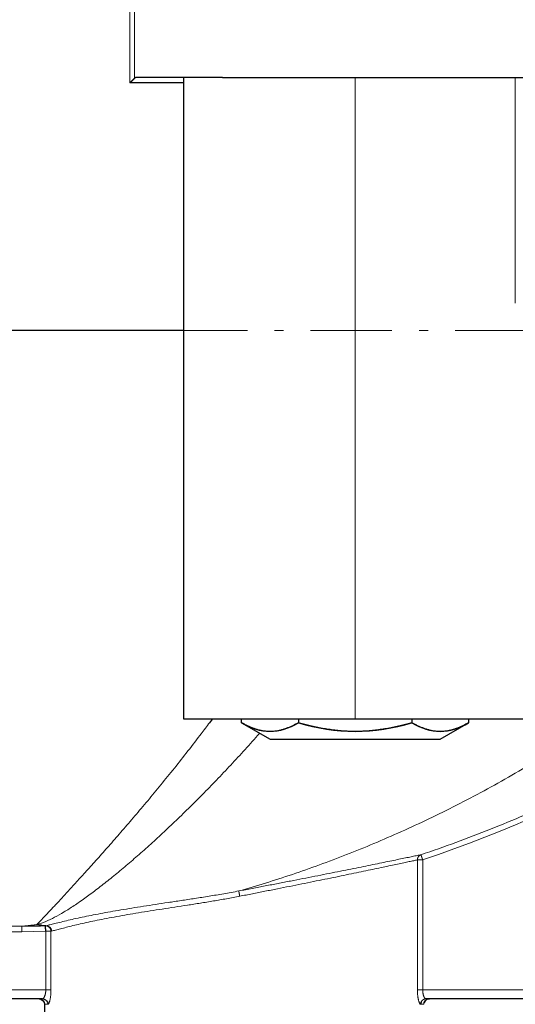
# Model space of a CAD drawing. Header units: millimetres. Extents: x 18 to 610, y -123 to 280.
# Tile 69 of 83: x 382 to 410, y 97 to 151. Entities that reach past the tile are written whole.
import ezdxf

# ---------------------------------------------------------------- set-up
doc = ezdxf.new("R2010")
doc.units = ezdxf.units.MM
doc.linetypes.add('CENTER', pattern=[8, 4.5, -1.5, 0.5, -1.5])
doc.linetypes.add('SOLID', pattern=[0])

# ---------------------------------------------------------------- blocks, each defined once
blk = doc.blocks.new('BlockOfViews_8')
at = {"color": 196, "linetype": 'SOLID', "lineweight": 9}
for p, q in [((388.289, 147.881, 32.59), (388.289, 156.681, 32.59)), ((388.544, 148.136, 32.732), (388.544, 156.681, 32.732)), ((400.753, 112.681, 42.99), (400.753, 148.181, 42.99)), ((409.618, 135.691, 36.906), (409.618, 148.181, 36.906)), ((404.201, 97.681, 2.212), (404.201, 104.875, 2.212)), ((404.491, 104.875, 1.99), (404.491, 97.681, 1.99)), ((379.81, 101.197, 2.265), (382.299, 101.197, 2.265)), ((382.299, 100.898, 1.99), (379.81, 100.898, 1.99)), ((383.629, 100.924, 1.99), (382.299, 100.898, 1.99)), ((383.629, 97.681, 1.99), (383.629, 100.924, 1.99)), ((383.919, 100.924, 2.212), (383.919, 97.681, 2.212)), ((379.81, 97.681, 1.99), (383.629, 97.681, 1.99)), ((430.06, 97.681, 1.99), (404.491, 97.681, 1.99))]:
    blk.add_line(p, q, dxfattribs=at)
at = {"linetype": 'SOLID', "lineweight": 30}
for p, q in [((391.256, 147.881, 32.59), (388.289, 147.881, 32.59)), ((391.256, 148.181, 33.73), (391.257, 112.681, 33.753)), ((391.256, 134.181, 32.59), (379.81, 134.181, 32.59)), ((394.472, 112.468, 33.49), (394.472, 112.681, 33.49)), ((394.472, 112.468, 33.49), (396.042, 111.561, 33.49)), ((397.612, 112.681, 38.93), (397.612, 112.468, 38.93)), ((403.894, 112.681, 38.93), (403.894, 112.468, 38.93)), ((405.464, 111.561, 33.49), (407.035, 112.468, 33.49)), ((407.035, 112.681, 33.49), (407.035, 112.468, 33.49)), ((383.394, 101.252, 2.797), (383.617, 101.224, 2.275)), ((383.686, 101.241, 2.538), (383.862, 101.146, 2.344)), ((383.447, 97.181, 1.49), (379.81, 97.181, 1.49)), ((383.265, 97.181, -0.187), (383.318, 97.175, -0.51)), ((404.573, 96.983, -0.195), (404.625, 97.074, -0.194)), ((404.625, 97.074, -0.194), (404.573, 96.983, -0.195)), ((404.573, 96.983, -0.195), (404.595, 97.022, -0.51)), ((404.595, 97.022, -0.51), (404.573, 96.983, -0.195)), ((404.705, 97.141, -0.191), (404.625, 97.074, -0.194)), ((404.625, 97.074, -0.194), (404.705, 97.141, -0.191)), ((430.06, 97.181, 1.49), (404.673, 97.181, 1.49)), ((404.705, 97.141, -0.191), (404.803, 97.176, -0.188)), ((404.803, 97.176, -0.188), (404.859, 97.181, -0.348)), ((383.56, 96.881, -0.51), (383.56, 94.681, -0.51)), ((383.719, 96.996, 1.439), (383.756, 96.885, 1.511)), ((404.399, 96.991, 1.438), (404.364, 96.885, 1.511)), ((404.364, 96.885, 1.511), (404.399, 96.991, 1.438))]:
    blk.add_line(p, q, dxfattribs=at)
at = {"color": 6, "linetype": 'CENTER', "lineweight": 9}
blk.add_lwpolyline([(570.789, 134.181), (318.165, 134.181)], dxfattribs=at)
at = {"linetype": 'SOLID', "lineweight": 30, "extrusion": (0, -1, 0)}
blk.add_arc((442.06, -0.51, -148.181), 63, 140.54188, 147.98382, dxfattribs=at)
at = {"linetype": 'SOLID', "lineweight": 30, "extrusion": (0, 1, 0)}
for centre, radius, start, end in [((-442.06, -0.51, 148.181), 63, 39.45812, 90), ((-400.753, 33.49, 112.681), 9.5, 1.5881, 89.9994), ((-400.753, 33.49, 112.681), 9.5, 90.0003, 179.2675), ((-400.753, 33.49, 111.561), 4.711, 0.001, 179.999)]:
    blk.add_arc(centre, radius, start, end, dxfattribs=at)
at = {"color": 196, "linetype": 'SOLID', "lineweight": 9, "extrusion": (0, 0, -1)}
blk.add_arc((-379.809, 178.082, -1.99), 77.255, 229.64902, 251.36871, dxfattribs=at)
at = {"linetype": 'SOLID', "lineweight": 30, "extrusion": (-0.866025, 4.77308e-13, 0.5)}
blk.add_arc((-122.558, 229.38, -324.877), 10.568, 342.7098, 17.2902, dxfattribs=at)
at = {"linetype": 'SOLID', "lineweight": 30}
blk.add_arc((400.753, 122.557, 38.93), 10.568, 252.7098, 287.2902, dxfattribs=at)
at = {"linetype": 'SOLID', "lineweight": 30, "extrusion": (0.866025, 2.22961e-12, 0.5)}
blk.add_arc((122.557, -171.373, 369.247), 10.568, 162.7098, 197.2902, dxfattribs=at)
at = {"linetype": 'SOLID', "lineweight": 30, "extrusion": (-4.90974e-33, 1, 8.01848e-17)}
blk.add_arc((-400.753, 33.49, 111.561), 4.711, 0, 180, dxfattribs=at)
at = {"color": 196, "linetype": 'SOLID', "lineweight": 9, "extrusion": (0, -1, 0)}
for centre, radius, start, end in [((404.491, 2.29, -104.875), 0.3, 195.0261, 270), ((394.06, -0.51, -96.881), 10.5, 169.3281, 180), ((394.06, -0.51, -96.881), 10.5, 0, 10.6719)]:
    blk.add_arc(centre, radius, start, end, dxfattribs=at)
at = {"color": 196, "linetype": 'SOLID', "lineweight": 9, "extrusion": (0, 1, 0)}
blk.add_arc((-383.629, 2.29, 100.924), 0.3, 195.0261, 270, dxfattribs=at)
at = {"linetype": 'SOLID', "lineweight": 30, "extrusion": (8.79173e-18, 0, -1)}
for start, end in [(90.0001, 91.704), (101.2498, 179.9999)]:
    blk.add_arc((-383.26, 96.881, 0.51), 0.3, start, end, dxfattribs=at)
at = {"linetype": 'SOLID', "lineweight": 30, "extrusion": (-0.185185, 0, -0.982704)}
for start, end in [(179.9997, 247.5003), (254.1098, 269.9999)]:
    blk.add_arc((-96.881, -376.539, -72.473), 0.3, start, end, dxfattribs=at)
at = {"linetype": 'SOLID', "lineweight": 30, "extrusion": (7.02335e-11, 0, -1)}
for start, end in [(0.0001, 28.125), (31.7208, 44.4815), (55.3429, 62.0527), (77.6834, 82.1327), (87.8929, 89.9999)]:
    blk.add_arc((-404.86, 96.881, 0.51), 0.3, start, end, dxfattribs=at)
at = {"linetype": 'SOLID', "lineweight": 30}
for points, knots in [([(388.544, 148.136, 32.732), (388.541, 148.133, 32.727), (388.538, 148.13, 32.723), (388.532, 148.124, 32.714), (388.528, 148.12, 32.709), (388.522, 148.114, 32.701), (388.518, 148.11, 32.697), (388.511, 148.103, 32.689), (388.508, 148.1, 32.685), (388.5, 148.092, 32.677), (388.496, 148.088, 32.673), (388.489, 148.081, 32.666), (388.485, 148.077, 32.663), (388.476, 148.068, 32.656), (388.472, 148.064, 32.653), (388.464, 148.056, 32.646), (388.459, 148.051, 32.643), (388.45, 148.042, 32.637), (388.445, 148.038, 32.634), (388.436, 148.028, 32.629), (388.431, 148.023, 32.626), (388.422, 148.014, 32.621), (388.417, 148.009, 32.619), (388.407, 147.999, 32.614), (388.402, 147.994, 32.612), (388.392, 147.984, 32.608), (388.387, 147.979, 32.607), (388.377, 147.969, 32.603), (388.371, 147.963, 32.602), (388.361, 147.953, 32.599), (388.356, 147.948, 32.598), (388.346, 147.938, 32.596), (388.341, 147.933, 32.595), (388.33, 147.922, 32.593), (388.325, 147.917, 32.592), (388.315, 147.907, 32.591), (388.309, 147.902, 32.591), (388.299, 147.891, 32.59), (388.294, 147.886, 32.59), (388.289, 147.881, 32.59)], [0, 0, 0, 0, 0.055674, 0.055674, 0.111347, 0.111347, 0.167021, 0.167021, 0.222694, 0.222694, 0.278368, 0.278368, 0.334041, 0.334041, 0.389715, 0.389715, 0.445388, 0.445388, 0.501062, 0.501062, 0.556735, 0.556735, 0.612409, 0.612409, 0.668082, 0.668082, 0.723756, 0.723756, 0.779429, 0.779429, 0.835103, 0.835103, 0.890776, 0.890776, 0.94645, 0.94645, 1.002123, 1.002123, 1.057797, 1.057797, 1.057797, 1.057797]), ([(388.642, 148.181, 32.89), (388.641, 148.181, 32.887), (388.639, 148.181, 32.884), (388.635, 148.181, 32.879), (388.633, 148.181, 32.876), (388.63, 148.18, 32.87), (388.628, 148.18, 32.867), (388.624, 148.179, 32.861), (388.623, 148.179, 32.859), (388.619, 148.179, 32.853), (388.617, 148.178, 32.85), (388.614, 148.177, 32.844), (388.612, 148.177, 32.841), (388.608, 148.176, 32.836), (388.606, 148.175, 32.833), (388.603, 148.174, 32.827), (388.601, 148.174, 32.824), (388.598, 148.172, 32.819), (388.596, 148.171, 32.816), (388.592, 148.17, 32.81), (388.591, 148.169, 32.807), (388.587, 148.168, 32.802), (388.585, 148.167, 32.799), (388.582, 148.165, 32.793), (388.58, 148.164, 32.79), (388.577, 148.162, 32.785), (388.575, 148.161, 32.782), (388.572, 148.159, 32.777), (388.57, 148.157, 32.774), (388.566, 148.155, 32.769), (388.565, 148.154, 32.766), (388.561, 148.151, 32.76), (388.56, 148.15, 32.758), (388.556, 148.147, 32.753), (388.555, 148.146, 32.75), (388.552, 148.143, 32.745), (388.55, 148.142, 32.742), (388.547, 148.139, 32.737), (388.545, 148.137, 32.734), (388.544, 148.136, 32.732)], [0, 0, 0, 0, 0.0290448, 0.0290448, 0.0580896, 0.0580896, 0.0871343, 0.0871343, 0.1161791, 0.1161791, 0.1452239, 0.1452239, 0.1742687, 0.1742687, 0.2033135, 0.2033135, 0.2323582, 0.2323582, 0.261403, 0.261403, 0.2904478, 0.2904478, 0.3194926, 0.3194926, 0.3485374, 0.3485374, 0.3775821, 0.3775821, 0.4066269, 0.4066269, 0.4356717, 0.4356717, 0.4647165, 0.4647165, 0.4937613, 0.4937613, 0.522806, 0.522806, 0.5518508, 0.5518508, 0.5518508, 0.5518508]), ([(397.612, 112.468, 38.93), (397.564, 112.439, 38.846), (397.513, 112.411, 38.759), (397.409, 112.355, 38.578), (397.354, 112.327, 38.482), (397.245, 112.275, 38.293), (397.19, 112.249, 38.198), (397.08, 112.202, 38.008), (397.025, 112.18, 37.913), (396.914, 112.139, 37.721), (396.859, 112.12, 37.626), (396.748, 112.085, 37.433), (396.693, 112.07, 37.337), (396.581, 112.042, 37.144), (396.525, 112.03, 37.047), (396.413, 112.01, 36.853), (396.357, 112.002, 36.756), (396.245, 111.99, 36.562), (396.189, 111.986, 36.465), (396.077, 111.981, 36.27), (396.02, 111.981, 36.173), (395.908, 111.985, 35.978), (395.852, 111.989, 35.881), (395.74, 112, 35.687), (395.684, 112.008, 35.59), (395.572, 112.028, 35.396), (395.516, 112.039, 35.299), (395.404, 112.066, 35.106), (395.349, 112.082, 35.009), (395.237, 112.116, 34.817), (395.182, 112.134, 34.721), (395.072, 112.175, 34.53), (395.017, 112.197, 34.434), (394.907, 112.244, 34.244), (394.852, 112.269, 34.149), (394.743, 112.321, 33.96), (394.688, 112.349, 33.866), (394.58, 112.406, 33.677), (394.525, 112.436, 33.584), (394.472, 112.468, 33.49)], [0, 0, 0, 0, 0.173589, 0.173589, 0.347177, 0.347177, 0.520766, 0.520766, 0.694354, 0.694354, 0.867943, 0.867943, 1.041531, 1.041531, 1.21512, 1.21512, 1.388708, 1.388708, 1.562297, 1.562297, 1.735886, 1.735886, 1.909474, 1.909474, 2.083063, 2.083063, 2.256651, 2.256651, 2.43024, 2.43024, 2.603828, 2.603828, 2.777417, 2.777417, 2.951005, 2.951005, 3.124594, 3.124594, 3.298183, 3.298183, 3.298183, 3.298183]), ([(403.894, 112.468, 38.93), (403.804, 112.442, 38.93), (403.712, 112.416, 38.93), (403.522, 112.364, 38.93), (403.423, 112.339, 38.93), (403.217, 112.288, 38.93), (403.108, 112.263, 38.93), (402.882, 112.213, 38.93), (402.768, 112.19, 38.93), (402.54, 112.146, 38.93), (402.426, 112.126, 38.93), (402.197, 112.09, 38.93), (402.082, 112.073, 38.93), (401.852, 112.044, 38.93), (401.737, 112.032, 38.93), (401.506, 112.011, 38.93), (401.39, 112.002, 38.93), (401.159, 111.99, 38.93), (401.043, 111.985, 38.93), (400.811, 111.981, 38.93), (400.695, 111.981, 38.93), (400.463, 111.985, 38.93), (400.347, 111.99, 38.93), (400.116, 112.002, 38.93), (400, 112.011, 38.93), (399.769, 112.032, 38.93), (399.654, 112.044, 38.93), (399.424, 112.073, 38.93), (399.309, 112.09, 38.93), (399.08, 112.126, 38.93), (398.966, 112.146, 38.93), (398.738, 112.19, 38.93), (398.624, 112.213, 38.93), (398.398, 112.263, 38.93), (398.29, 112.288, 38.93), (398.083, 112.339, 38.93), (397.984, 112.364, 38.93), (397.794, 112.416, 38.93), (397.702, 112.442, 38.93), (397.612, 112.468, 38.93)], [0, 0, 0, 0, 0.159571, 0.159571, 0.319142, 0.319142, 0.478713, 0.478713, 0.638284, 0.638284, 0.797855, 0.797855, 0.957426, 0.957426, 1.116997, 1.116997, 1.276568, 1.276568, 1.436138, 1.436138, 1.595709, 1.595709, 1.75528, 1.75528, 1.914851, 1.914851, 2.074422, 2.074422, 2.233993, 2.233993, 2.393564, 2.393564, 2.553135, 2.553135, 2.712706, 2.712706, 2.872277, 2.872277, 3.031848, 3.031848, 3.031848, 3.031848]), ([(407.035, 112.468, 33.49), (406.981, 112.436, 33.584), (406.927, 112.406, 33.677), (406.818, 112.349, 33.866), (406.764, 112.321, 33.96), (406.654, 112.269, 34.149), (406.599, 112.244, 34.244), (406.49, 112.197, 34.434), (406.435, 112.175, 34.53), (406.324, 112.134, 34.721), (406.269, 112.116, 34.817), (406.158, 112.082, 35.009), (406.102, 112.066, 35.106), (405.99, 112.039, 35.299), (405.935, 112.028, 35.396), (405.823, 112.008, 35.59), (405.767, 112, 35.687), (405.654, 111.989, 35.881), (405.598, 111.985, 35.978), (405.486, 111.981, 36.173), (405.43, 111.981, 36.27), (405.317, 111.986, 36.465), (405.261, 111.99, 36.562), (405.149, 112.002, 36.756), (405.093, 112.01, 36.853), (404.981, 112.03, 37.047), (404.925, 112.042, 37.144), (404.814, 112.07, 37.337), (404.758, 112.085, 37.433), (404.647, 112.12, 37.626), (404.592, 112.139, 37.721), (404.481, 112.18, 37.913), (404.426, 112.202, 38.008), (404.316, 112.249, 38.198), (404.262, 112.275, 38.293), (404.152, 112.327, 38.482), (404.097, 112.355, 38.578), (403.993, 112.411, 38.759), (403.943, 112.439, 38.846), (403.894, 112.468, 38.93)], [0, 0, 0, 0, 0.192127, 0.192127, 0.384254, 0.384254, 0.576381, 0.576381, 0.768508, 0.768508, 0.960635, 0.960635, 1.152762, 1.152762, 1.344889, 1.344889, 1.537016, 1.537016, 1.729143, 1.729143, 1.92127, 1.92127, 2.113397, 2.113397, 2.305524, 2.305524, 2.497651, 2.497651, 2.689778, 2.689778, 2.881905, 2.881905, 3.074032, 3.074032, 3.266159, 3.266159, 3.458286, 3.458286, 3.650413, 3.650413, 3.650413, 3.650413]), ([(383.394, 101.252, 2.797), (383.39, 101.253, 2.804), (383.385, 101.253, 2.811), (383.372, 101.255, 2.832), (383.363, 101.256, 2.846), (383.345, 101.258, 2.874), (383.335, 101.259, 2.888), (383.317, 101.261, 2.916), (383.308, 101.263, 2.93), (383.29, 101.265, 2.958), (383.281, 101.266, 2.972), (383.263, 101.269, 3), (383.254, 101.27, 3.014), (383.236, 101.273, 3.042), (383.227, 101.274, 3.056), (383.209, 101.277, 3.084), (383.2, 101.278, 3.098), (383.182, 101.281, 3.126), (383.173, 101.283, 3.14), (383.154, 101.286, 3.168), (383.145, 101.287, 3.182), (383.136, 101.289, 3.196)], [0.08735248, 0.08735248, 0.08735248, 0.08735248, 0.09195008, 0.09195008, 0.10114508, 0.10114508, 0.11034009, 0.11034009, 0.1195351, 0.1195351, 0.12873011, 0.12873011, 0.13792511, 0.13792511, 0.14712012, 0.14712012, 0.15631513, 0.15631513, 0.16551014, 0.16551014, 0.17470515, 0.17470515, 0.17470515, 0.17470515]), ([(383.629, 100.924, 1.99), (383.629, 100.932, 1.99), (383.629, 100.94, 1.99), (383.628, 100.956, 1.992), (383.628, 100.964, 1.993), (383.627, 100.98, 1.995), (383.627, 100.988, 1.997), (383.626, 101.004, 2.001), (383.626, 101.011, 2.003), (383.625, 101.026, 2.008), (383.625, 101.034, 2.011), (383.624, 101.049, 2.017), (383.624, 101.056, 2.02), (383.623, 101.07, 2.028), (383.623, 101.077, 2.032), (383.623, 101.091, 2.04), (383.622, 101.097, 2.045), (383.622, 101.11, 2.054), (383.622, 101.116, 2.059), (383.621, 101.128, 2.07), (383.621, 101.134, 2.076), (383.621, 101.145, 2.087), (383.62, 101.151, 2.093), (383.62, 101.161, 2.105), (383.62, 101.166, 2.112), (383.619, 101.175, 2.125), (383.619, 101.179, 2.132), (383.619, 101.187, 2.145), (383.619, 101.191, 2.153), (383.618, 101.198, 2.167), (383.618, 101.201, 2.174), (383.618, 101.207, 2.189), (383.618, 101.209, 2.197), (383.618, 101.214, 2.212), (383.618, 101.216, 2.22), (383.618, 101.219, 2.236), (383.618, 101.221, 2.244), (383.617, 101.223, 2.259), (383.617, 101.223, 2.267), (383.617, 101.224, 2.275)], [0, 0, 0, 0, 0.080082, 0.080082, 0.160163, 0.160163, 0.240245, 0.240245, 0.320327, 0.320327, 0.400409, 0.400409, 0.48049, 0.48049, 0.560572, 0.560572, 0.640654, 0.640654, 0.720735, 0.720735, 0.800817, 0.800817, 0.880899, 0.880899, 0.96098, 0.96098, 1.041062, 1.041062, 1.121144, 1.121144, 1.201226, 1.201226, 1.281307, 1.281307, 1.361389, 1.361389, 1.441471, 1.441471, 1.521552, 1.521552, 1.521552, 1.521552])]:
    blk.add_open_spline(points, degree=3, knots=knots, dxfattribs=at)
at = {"color": 196, "linetype": 'SOLID', "lineweight": 9}
for points, knots in [([(394.317, 103.154, 10.248), (394.806, 103.293, 10.589), (395.298, 103.439, 10.925), (396.286, 103.745, 11.59), (396.782, 103.906, 11.918), (397.777, 104.242, 12.567), (398.277, 104.417, 12.887), (399.278, 104.781, 13.52), (399.78, 104.971, 13.832), (400.785, 105.365, 14.45), (401.289, 105.569, 14.756), (402.299, 105.994, 15.36), (402.806, 106.214, 15.66), (403.82, 106.669, 16.253), (404.328, 106.904, 16.546), (405.345, 107.391, 17.128), (405.854, 107.642, 17.416), (406.873, 108.161, 17.987), (407.383, 108.428, 18.27), (408.403, 108.98, 18.833), (408.913, 109.264, 19.112), (409.935, 109.85, 19.668), (410.445, 110.152, 19.945), (411.467, 110.774, 20.496), (411.977, 111.094, 20.771), (412.999, 111.754, 21.321), (413.509, 112.093, 21.596), (414.53, 112.793, 22.149), (415.04, 113.154, 22.426), (416.058, 113.897, 22.985), (416.566, 114.28, 23.266), (417.581, 115.069, 23.836), (418.086, 115.475, 24.124), (419.093, 116.312, 24.711), (419.594, 116.743, 25.008), (420.59, 117.631, 25.617), (421.084, 118.089, 25.927), (422.054, 119.02, 26.556), (422.531, 119.496, 26.876), (422.998, 119.981, 27.201)], [0, 0, 0, 0, 1.717822, 1.717822, 3.435644, 3.435644, 5.153465, 5.153465, 6.871287, 6.871287, 8.589109, 8.589109, 10.306931, 10.306931, 12.024753, 12.024753, 13.742574, 13.742574, 15.460396, 15.460396, 17.178218, 17.178218, 18.89604, 18.89604, 20.613862, 20.613862, 22.331683, 22.331683, 24.049505, 24.049505, 25.767327, 25.767327, 27.485149, 27.485149, 29.202971, 29.202971, 30.920792, 30.920792, 32.638614, 32.638614, 32.638614, 32.638614]), ([(429.635, 119.435, 2.28), (429.504, 119.323, 2.28), (429.371, 119.211, 2.28), (428.716, 118.662, 2.28), (428.187, 118.231, 2.28), (427.118, 117.382, 2.28), (426.579, 116.965, 2.28), (425.488, 116.146, 2.28), (424.937, 115.743, 2.28), (423.824, 114.953, 2.28), (423.263, 114.565, 2.28), (422.13, 113.805, 2.28), (421.559, 113.432, 2.28), (420.406, 112.702, 2.28), (419.825, 112.345, 2.28), (418.653, 111.646, 2.28), (418.062, 111.304, 2.28), (416.873, 110.636, 2.28), (416.273, 110.31, 2.28), (415.066, 109.674, 2.28), (414.458, 109.365, 2.28), (413.234, 108.761, 2.28), (412.619, 108.468, 2.28), (411.379, 107.897, 2.28), (410.756, 107.62, 2.28), (409.502, 107.082, 2.28), (408.871, 106.822, 2.28), (407.603, 106.318, 2.28), (406.966, 106.074, 2.28), (405.685, 105.604, 2.28), (405.041, 105.377, 2.28), (404.395, 105.16, 2.28)], [9.719887, 9.719887, 9.719887, 9.719887, 10.239344, 10.239344, 12.287213, 12.287213, 14.335082, 14.335082, 16.382951, 16.382951, 18.43082, 18.43082, 20.478689, 20.478689, 22.526558, 22.526558, 24.574427, 24.574427, 26.622296, 26.622296, 28.670165, 28.670165, 30.718033, 30.718033, 32.765902, 32.765902, 34.813771, 34.813771, 36.86164, 36.86164, 38.909509, 38.909509, 38.909509, 38.909509]), ([(392.642, 112.398, 24.413), (392.483, 112.186, 24.227), (392.324, 111.976, 24.038), (391.912, 111.435, 23.541), (391.659, 111.107, 23.227), (391.155, 110.463, 22.583), (390.904, 110.147, 22.254), (390.405, 109.525, 21.579), (390.157, 109.22, 21.234), (389.666, 108.622, 20.528), (389.423, 108.329, 20.167), (388.942, 107.756, 19.429), (388.705, 107.475, 19.052), (388.237, 106.928, 18.281), (388.007, 106.661, 17.888), (387.556, 106.14, 17.085), (387.334, 105.887, 16.675), (386.902, 105.396, 15.839), (386.691, 105.158, 15.413), (386.28, 104.698, 14.545), (386.081, 104.477, 14.102), (385.696, 104.05, 13.202), (385.511, 103.846, 12.744), (385.155, 103.456, 11.813), (384.984, 103.27, 11.34), (384.661, 102.919, 10.379), (384.508, 102.753, 9.892), (384.22, 102.443, 8.904), (384.085, 102.299, 8.403), (383.837, 102.033, 7.389), (383.723, 101.911, 6.876), (383.516, 101.691, 5.84), (383.424, 101.593, 5.317), (383.262, 101.422, 4.262), (383.193, 101.349, 3.73), (383.136, 101.289, 3.196)], [3.875164, 3.875164, 3.875164, 3.875164, 4.897235, 4.897235, 6.529647, 6.529647, 8.162059, 8.162059, 9.79447, 9.79447, 11.426882, 11.426882, 13.059294, 13.059294, 14.691705, 14.691705, 16.324117, 16.324117, 17.956529, 17.956529, 19.58894, 19.58894, 21.221352, 21.221352, 22.853764, 22.853764, 24.486176, 24.486176, 26.118587, 26.118587, 27.750999, 27.750999, 29.383411, 29.383411, 31.01569, 31.01569, 31.01569, 31.01569]), ([(383.136, 101.289, 3.196), (383.308, 101.336, 3.615), (383.466, 101.395, 4.076), (383.789, 101.531, 5.001), (383.952, 101.61, 5.469), (384.289, 101.787, 6.407), (384.463, 101.885, 6.876), (384.822, 102.1, 7.807), (385.007, 102.218, 8.27), (385.388, 102.471, 9.188), (385.584, 102.607, 9.643), (385.988, 102.896, 10.542), (386.196, 103.049, 10.986), (386.62, 103.371, 11.862), (386.838, 103.54, 12.294), (387.281, 103.894, 13.146), (387.508, 104.078, 13.566), (387.968, 104.462, 14.391), (388.202, 104.661, 14.797), (388.678, 105.071, 15.596), (388.919, 105.283, 15.988), (389.407, 105.72, 16.759), (389.654, 105.944, 17.138), (390.152, 106.404, 17.881), (390.404, 106.64, 18.246), (390.912, 107.122, 18.961), (391.167, 107.369, 19.313), (391.682, 107.872, 20.001), (391.94, 108.129, 20.339), (392.46, 108.653, 21.001), (392.721, 108.919, 21.325), (393.244, 109.462, 21.961), (393.506, 109.737, 22.273), (394.033, 110.299, 22.884), (394.297, 110.585, 23.185), (394.827, 111.167, 23.774), (395.092, 111.463, 24.063), (395.395, 111.806, 24.386), (395.432, 111.848, 24.425), (395.47, 111.891, 24.464)], [0.000124, 0.000124, 0.000124, 0.000124, 1.352171, 1.352171, 2.704342, 2.704342, 4.056513, 4.056513, 5.408685, 5.408685, 6.760856, 6.760856, 8.113027, 8.113027, 9.465198, 9.465198, 10.817369, 10.817369, 12.16954, 12.16954, 13.521711, 13.521711, 14.873883, 14.873883, 16.226054, 16.226054, 17.578225, 17.578225, 18.930396, 18.930396, 20.282567, 20.282567, 21.634738, 21.634738, 22.986909, 22.986909, 24.339081, 24.339081, 24.528164, 24.528164, 24.528164, 24.528164]), ([(404.395, 105.16, 2.28), (404.332, 105.146, 2.515), (404.261, 105.132, 2.748), (404.103, 105.099, 3.207), (404.017, 105.081, 3.434), (403.829, 105.042, 3.882), (403.728, 105.021, 4.102), (403.51, 104.976, 4.536), (403.394, 104.952, 4.749), (403.148, 104.901, 5.166), (403.018, 104.874, 5.371), (402.744, 104.818, 5.77), (402.6, 104.789, 5.965), (402.301, 104.727, 6.344), (402.145, 104.695, 6.529), (401.822, 104.629, 6.887), (401.654, 104.595, 7.061), (401.307, 104.525, 7.396), (401.129, 104.489, 7.558), (400.761, 104.415, 7.869), (400.572, 104.377, 8.018), (400.185, 104.299, 8.303), (399.986, 104.259, 8.438), (399.581, 104.178, 8.696), (399.374, 104.137, 8.818), (398.953, 104.053, 9.049), (398.739, 104.011, 9.157), (398.304, 103.925, 9.358), (398.083, 103.881, 9.451), (397.635, 103.794, 9.623), (397.409, 103.749, 9.702), (396.951, 103.66, 9.843), (396.72, 103.615, 9.906), (396.253, 103.525, 10.017), (396.016, 103.479, 10.065), (395.538, 103.387, 10.145), (395.297, 103.341, 10.177), (394.81, 103.248, 10.225), (394.564, 103.201, 10.241), (394.317, 103.154, 10.248)], [0, 0, 0, 0, 0.739395, 0.739395, 1.47879, 1.47879, 2.218184, 2.218184, 2.957579, 2.957579, 3.696974, 3.696974, 4.436369, 4.436369, 5.175764, 5.175764, 5.915159, 5.915159, 6.654553, 6.654553, 7.393948, 7.393948, 8.133343, 8.133343, 8.872738, 8.872738, 9.612133, 9.612133, 10.351527, 10.351527, 11.090922, 11.090922, 11.830317, 11.830317, 12.569712, 12.569712, 13.309107, 13.309107, 14.048502, 14.048502, 14.048502, 14.048502]), ([(404.201, 104.875, 2.212), (404.139, 104.862, 2.442), (404.07, 104.847, 2.67), (403.916, 104.814, 3.12), (403.831, 104.796, 3.342), (403.647, 104.757, 3.779), (403.547, 104.736, 3.995), (403.334, 104.69, 4.419), (403.22, 104.666, 4.628), (402.979, 104.615, 5.036), (402.851, 104.588, 5.236), (402.583, 104.531, 5.626), (402.443, 104.501, 5.817), (402.15, 104.44, 6.188), (401.997, 104.408, 6.369), (401.679, 104.341, 6.719), (401.515, 104.307, 6.888), (401.175, 104.236, 7.216), (401, 104.199, 7.373), (400.639, 104.124, 7.677), (400.454, 104.086, 7.822), (400.074, 104.008, 8.1), (399.88, 103.967, 8.233), (399.482, 103.886, 8.485), (399.28, 103.844, 8.604), (398.867, 103.76, 8.828), (398.657, 103.717, 8.933), (398.23, 103.631, 9.129), (398.014, 103.587, 9.22), (397.576, 103.498, 9.387), (397.354, 103.454, 9.463), (396.905, 103.364, 9.6), (396.679, 103.319, 9.661), (396.223, 103.228, 9.768), (395.993, 103.182, 9.813), (395.531, 103.091, 9.889), (395.299, 103.045, 9.919), (394.833, 102.953, 9.964), (394.599, 102.908, 9.979), (394.365, 102.862, 9.986)], [0, 0, 0, 0, 0.078714, 0.078714, 0.157428, 0.157428, 0.236141, 0.236141, 0.314855, 0.314855, 0.393569, 0.393569, 0.472283, 0.472283, 0.550997, 0.550997, 0.62971, 0.62971, 0.708424, 0.708424, 0.787138, 0.787138, 0.865852, 0.865852, 0.944566, 0.944566, 1.023279, 1.023279, 1.101993, 1.101993, 1.180707, 1.180707, 1.259421, 1.259421, 1.338135, 1.338135, 1.416849, 1.416849, 1.495562, 1.495562, 1.495562, 1.495562]), ([(404.201, 104.875, 2.212), (404.201, 104.882, 2.213), (404.201, 104.889, 2.213), (404.202, 104.902, 2.214), (404.202, 104.908, 2.215), (404.204, 104.921, 2.216), (404.205, 104.928, 2.216), (404.207, 104.94, 2.218), (404.208, 104.947, 2.218), (404.211, 104.96, 2.22), (404.213, 104.966, 2.221), (404.217, 104.978, 2.222), (404.219, 104.984, 2.223), (404.224, 104.997, 2.225), (404.226, 105.002, 2.226), (404.232, 105.014, 2.228), (404.235, 105.02, 2.23), (404.241, 105.031, 2.232), (404.244, 105.037, 2.233), (404.251, 105.048, 2.236), (404.255, 105.053, 2.237), (404.262, 105.064, 2.239), (404.266, 105.069, 2.241), (404.275, 105.078, 2.244), (404.279, 105.083, 2.245), (404.288, 105.092, 2.248), (404.292, 105.097, 2.249), (404.302, 105.106, 2.252), (404.307, 105.11, 2.254), (404.317, 105.118, 2.257), (404.322, 105.121, 2.259), (404.332, 105.129, 2.262), (404.338, 105.132, 2.263), (404.349, 105.139, 2.267), (404.354, 105.142, 2.268), (404.365, 105.147, 2.272), (404.371, 105.15, 2.273), (404.383, 105.155, 2.277), (404.389, 105.157, 2.279), (404.395, 105.16, 2.28)], [0, 0, 0, 0, 0.065701, 0.065701, 0.131402, 0.131402, 0.197103, 0.197103, 0.262804, 0.262804, 0.328505, 0.328505, 0.394206, 0.394206, 0.459907, 0.459907, 0.525608, 0.525608, 0.591309, 0.591309, 0.65701, 0.65701, 0.722711, 0.722711, 0.788412, 0.788412, 0.854113, 0.854113, 0.919813, 0.919813, 0.985514, 0.985514, 1.051215, 1.051215, 1.116916, 1.116916, 1.182617, 1.182617, 1.248318, 1.248318, 1.248318, 1.248318]), ([(404.395, 105.16, 2.28), (404.395, 105.159, 2.273), (404.395, 105.159, 2.266), (404.396, 105.157, 2.251), (404.396, 105.156, 2.243), (404.397, 105.154, 2.228), (404.397, 105.152, 2.22), (404.399, 105.148, 2.205), (404.399, 105.146, 2.197), (404.401, 105.141, 2.182), (404.402, 105.138, 2.174), (404.404, 105.131, 2.16), (404.405, 105.128, 2.152), (404.408, 105.12, 2.138), (404.409, 105.116, 2.13), (404.412, 105.107, 2.116), (404.414, 105.102, 2.11), (404.417, 105.092, 2.096), (404.419, 105.087, 2.09), (404.423, 105.076, 2.077), (404.425, 105.07, 2.072), (404.429, 105.058, 2.06), (404.431, 105.052, 2.055), (404.435, 105.039, 2.045), (404.438, 105.032, 2.04), (404.442, 105.019, 2.031), (404.445, 105.012, 2.027), (404.449, 104.998, 2.019), (404.452, 104.991, 2.016), (404.457, 104.976, 2.01), (404.459, 104.969, 2.007), (404.464, 104.954, 2.002), (404.466, 104.947, 2), (404.471, 104.933, 1.996), (404.474, 104.925, 1.995), (404.479, 104.911, 1.992), (404.481, 104.904, 1.992), (404.486, 104.889, 1.99), (404.488, 104.882, 1.99), (404.491, 104.875, 1.99)], [0, 0, 0, 0, 0.0242847, 0.0242847, 0.0485695, 0.0485695, 0.0728542, 0.0728542, 0.0971389, 0.0971389, 0.1214237, 0.1214237, 0.1457084, 0.1457084, 0.1699931, 0.1699931, 0.1942779, 0.1942779, 0.2185626, 0.2185626, 0.2428473, 0.2428473, 0.2671321, 0.2671321, 0.2914168, 0.2914168, 0.3157015, 0.3157015, 0.3399863, 0.3399863, 0.364271, 0.364271, 0.3885557, 0.3885557, 0.4128405, 0.4128405, 0.4371252, 0.4371252, 0.4614099, 0.4614099, 0.4614099, 0.4614099]), ([(383.652, 101.232, 2.397), (383.682, 101.241, 2.548), (383.739, 101.254, 2.722), (383.879, 101.288, 3.111), (383.963, 101.308, 3.327), (384.156, 101.356, 3.78), (384.265, 101.383, 4.017), (384.504, 101.442, 4.492), (384.634, 101.473, 4.728), (384.905, 101.537, 5.181), (385.045, 101.57, 5.398), (385.337, 101.635, 5.813), (385.489, 101.668, 6.013), (385.803, 101.734, 6.4), (385.966, 101.768, 6.588), (386.302, 101.835, 6.951), (386.476, 101.869, 7.126), (386.834, 101.936, 7.462), (387.018, 101.97, 7.624), (387.396, 102.037, 7.934), (387.59, 102.071, 8.083), (387.988, 102.138, 8.367), (388.192, 102.172, 8.502), (388.608, 102.239, 8.759), (388.821, 102.273, 8.881), (389.257, 102.341, 9.111), (389.48, 102.375, 9.219), (389.935, 102.445, 9.421), (390.167, 102.48, 9.514), (390.64, 102.551, 9.686), (390.882, 102.587, 9.765), (391.375, 102.662, 9.905), (391.626, 102.7, 9.967), (392.139, 102.78, 10.073), (392.4, 102.821, 10.118), (392.931, 102.907, 10.188), (393.202, 102.953, 10.214), (393.753, 103.049, 10.246), (394.033, 103.1, 10.252), (394.317, 103.154, 10.248)], [0, 0, 0, 0, 2.260935, 2.260935, 4.52187, 4.52187, 6.782805, 6.782805, 9.04374, 9.04374, 11.304675, 11.304675, 13.56561, 13.56561, 15.826545, 15.826545, 18.08748, 18.08748, 20.348415, 20.348415, 22.60935, 22.60935, 24.870285, 24.870285, 27.13122, 27.13122, 29.392155, 29.392155, 31.65309, 31.65309, 33.914025, 33.914025, 36.17496, 36.17496, 38.435895, 38.435895, 40.69683, 40.69683, 42.957765, 42.957765, 42.957765, 42.957765]), ([(394.365, 102.862, 9.986), (394.122, 102.815, 9.993), (393.879, 102.769, 9.991), (393.393, 102.682, 9.972), (393.151, 102.64, 9.954), (392.667, 102.558, 9.9), (392.425, 102.519, 9.865), (391.946, 102.442, 9.778), (391.707, 102.405, 9.726), (391.234, 102.331, 9.606), (391, 102.295, 9.537), (390.537, 102.224, 9.384), (390.307, 102.189, 9.3), (389.856, 102.119, 9.115), (389.633, 102.084, 9.015), (389.196, 102.015, 8.799), (388.98, 101.98, 8.683), (388.559, 101.911, 8.437), (388.353, 101.877, 8.307), (387.949, 101.808, 8.032), (387.752, 101.773, 7.888), (387.369, 101.704, 7.586), (387.183, 101.67, 7.428), (386.822, 101.601, 7.101), (386.647, 101.566, 6.93), (386.309, 101.498, 6.578), (386.146, 101.464, 6.396), (385.834, 101.396, 6.021), (385.684, 101.363, 5.827), (385.399, 101.298, 5.431), (385.263, 101.265, 5.228), (385.005, 101.203, 4.812), (384.884, 101.173, 4.599), (384.655, 101.115, 4.166), (384.549, 101.087, 3.945), (384.351, 101.035, 3.496), (384.26, 101.011, 3.268), (384.094, 100.967, 2.805), (384.019, 100.948, 2.57), (383.952, 100.932, 2.332)], [0, 0, 0, 0, 0.15806, 0.15806, 0.31612, 0.31612, 0.47418, 0.47418, 0.63224, 0.63224, 0.7903, 0.7903, 0.94836, 0.94836, 1.10642, 1.10642, 1.26448, 1.26448, 1.42254, 1.42254, 1.580599, 1.580599, 1.738659, 1.738659, 1.896719, 1.896719, 2.054779, 2.054779, 2.212839, 2.212839, 2.370899, 2.370899, 2.528959, 2.528959, 2.687019, 2.687019, 2.845079, 2.845079, 3.003139, 3.003139, 3.003139, 3.003139]), ([(383.136, 101.289, 3.196), (383.122, 101.287, 3.179), (383.107, 101.285, 3.163), (383.078, 101.282, 3.13), (383.063, 101.28, 3.114), (383.034, 101.276, 3.082), (383.019, 101.274, 3.065), (382.989, 101.271, 3.033), (382.975, 101.269, 3.016), (382.945, 101.266, 2.984), (382.931, 101.264, 2.967), (382.901, 101.261, 2.935), (382.887, 101.259, 2.918), (382.857, 101.255, 2.886), (382.843, 101.254, 2.869), (382.813, 101.25, 2.837), (382.798, 101.249, 2.82), (382.769, 101.246, 2.788), (382.754, 101.244, 2.771), (382.725, 101.241, 2.739), (382.71, 101.239, 2.722), (382.681, 101.236, 2.69), (382.666, 101.234, 2.673), (382.637, 101.231, 2.641), (382.622, 101.23, 2.624), (382.593, 101.226, 2.592), (382.578, 101.225, 2.575), (382.549, 101.222, 2.543), (382.534, 101.22, 2.526), (382.505, 101.217, 2.494), (382.49, 101.216, 2.477), (382.461, 101.213, 2.445), (382.446, 101.212, 2.428), (382.416, 101.209, 2.396), (382.402, 101.207, 2.379), (382.372, 101.204, 2.347), (382.358, 101.203, 2.33), (382.328, 101.2, 2.298), (382.314, 101.199, 2.281), (382.299, 101.197, 2.265)], [0, 0, 0, 0, 0.064679, 0.064679, 0.129359, 0.129359, 0.194038, 0.194038, 0.258717, 0.258717, 0.323397, 0.323397, 0.388076, 0.388076, 0.452755, 0.452755, 0.517435, 0.517435, 0.582114, 0.582114, 0.646794, 0.646794, 0.711473, 0.711473, 0.776152, 0.776152, 0.840832, 0.840832, 0.905511, 0.905511, 0.97019, 0.97019, 1.03487, 1.03487, 1.099549, 1.099549, 1.164228, 1.164228, 1.228908, 1.228908, 1.228908, 1.228908]), ([(382.299, 101.197, 2.265), (382.322, 101.197, 2.265), (382.345, 101.197, 2.265), (382.391, 101.198, 2.266), (382.415, 101.198, 2.266), (382.461, 101.198, 2.266), (382.484, 101.198, 2.266), (382.53, 101.198, 2.267), (382.554, 101.198, 2.267), (382.6, 101.199, 2.267), (382.623, 101.199, 2.267), (382.669, 101.2, 2.267), (382.693, 101.2, 2.267), (382.739, 101.2, 2.268), (382.762, 101.201, 2.268), (382.808, 101.201, 2.268), (382.832, 101.202, 2.268), (382.878, 101.203, 2.269), (382.901, 101.203, 2.269), (382.947, 101.204, 2.269), (382.97, 101.204, 2.269), (383.017, 101.205, 2.27), (383.04, 101.206, 2.27), (383.086, 101.207, 2.27), (383.109, 101.208, 2.271), (383.155, 101.209, 2.271), (383.179, 101.209, 2.271), (383.225, 101.211, 2.272), (383.248, 101.211, 2.272), (383.294, 101.213, 2.272), (383.317, 101.213, 2.273), (383.363, 101.215, 2.273), (383.386, 101.216, 2.273), (383.433, 101.217, 2.274), (383.456, 101.218, 2.274), (383.502, 101.219, 2.274), (383.525, 101.22, 2.275), (383.571, 101.222, 2.275), (383.594, 101.223, 2.275), (383.617, 101.224, 2.275)], [0, 0, 0, 0, 0.060957, 0.060957, 0.121915, 0.121915, 0.182872, 0.182872, 0.24383, 0.24383, 0.304787, 0.304787, 0.365744, 0.365744, 0.426702, 0.426702, 0.487659, 0.487659, 0.548617, 0.548617, 0.609574, 0.609574, 0.670531, 0.670531, 0.731489, 0.731489, 0.792446, 0.792446, 0.853404, 0.853404, 0.914361, 0.914361, 0.975319, 0.975319, 1.036276, 1.036276, 1.097233, 1.097233, 1.158191, 1.158191, 1.158191, 1.158191]), ([(383.652, 101.232, 2.397), (383.643, 101.232, 2.411), (383.634, 101.232, 2.425), (383.616, 101.233, 2.453), (383.607, 101.234, 2.467), (383.589, 101.235, 2.495), (383.58, 101.236, 2.51), (383.562, 101.237, 2.538), (383.553, 101.238, 2.552), (383.535, 101.239, 2.58), (383.526, 101.24, 2.594), (383.507, 101.241, 2.622), (383.498, 101.242, 2.636), (383.48, 101.243, 2.664), (383.471, 101.244, 2.678), (383.453, 101.246, 2.706), (383.444, 101.247, 2.72), (383.426, 101.249, 2.748), (383.417, 101.25, 2.762), (383.403, 101.251, 2.783), (383.399, 101.252, 2.79), (383.394, 101.252, 2.797)], [0, 0, 0, 0, 0.00919501, 0.00919501, 0.01839002, 0.01839002, 0.02758502, 0.02758502, 0.03678003, 0.03678003, 0.04597504, 0.04597504, 0.05517005, 0.05517005, 0.06436505, 0.06436505, 0.07356006, 0.07356006, 0.08275507, 0.08275507, 0.08735248, 0.08735248, 0.08735248, 0.08735248]), ([(383.617, 101.224, 2.275), (383.618, 101.224, 2.278), (383.619, 101.224, 2.28), (383.62, 101.224, 2.284), (383.62, 101.225, 2.286), (383.622, 101.225, 2.29), (383.622, 101.225, 2.293), (383.623, 101.225, 2.297), (383.624, 101.225, 2.299), (383.625, 101.226, 2.303), (383.626, 101.226, 2.305), (383.627, 101.226, 2.31), (383.628, 101.226, 2.312), (383.629, 101.226, 2.316), (383.629, 101.226, 2.318), (383.631, 101.227, 2.323), (383.631, 101.227, 2.325), (383.632, 101.227, 2.329), (383.633, 101.227, 2.331), (383.634, 101.228, 2.335), (383.635, 101.228, 2.338), (383.636, 101.228, 2.342), (383.637, 101.228, 2.344), (383.638, 101.228, 2.348), (383.639, 101.229, 2.35), (383.64, 101.229, 2.355), (383.64, 101.229, 2.357), (383.642, 101.229, 2.361), (383.642, 101.229, 2.363), (383.643, 101.23, 2.367), (383.644, 101.23, 2.369), (383.645, 101.23, 2.374), (383.646, 101.23, 2.376), (383.647, 101.23, 2.38), (383.648, 101.231, 2.382), (383.649, 101.231, 2.387), (383.65, 101.231, 2.389), (383.651, 101.231, 2.393), (383.651, 101.231, 2.395), (383.652, 101.232, 2.397)], [0, 0, 0, 0, 0.0051375, 0.0051375, 0.010275, 0.010275, 0.0154125, 0.0154125, 0.02055, 0.02055, 0.02568751, 0.02568751, 0.03082501, 0.03082501, 0.03596251, 0.03596251, 0.04110001, 0.04110001, 0.04623751, 0.04623751, 0.05137501, 0.05137501, 0.05651251, 0.05651251, 0.06165001, 0.06165001, 0.06678751, 0.06678751, 0.07192502, 0.07192502, 0.07706252, 0.07706252, 0.08220002, 0.08220002, 0.08733752, 0.08733752, 0.09247502, 0.09247502, 0.09761252, 0.09761252, 0.09761252, 0.09761252]), ([(383.952, 100.932, 2.332), (383.951, 100.932, 2.33), (383.951, 100.932, 2.328), (383.95, 100.932, 2.324), (383.949, 100.931, 2.322), (383.948, 100.931, 2.318), (383.947, 100.931, 2.316), (383.946, 100.931, 2.311), (383.945, 100.931, 2.309), (383.944, 100.93, 2.305), (383.944, 100.93, 2.303), (383.942, 100.93, 2.299), (383.942, 100.93, 2.297), (383.941, 100.93, 2.292), (383.94, 100.929, 2.29), (383.939, 100.929, 2.286), (383.938, 100.929, 2.284), (383.937, 100.929, 2.28), (383.937, 100.929, 2.278), (383.936, 100.928, 2.273), (383.935, 100.928, 2.271), (383.934, 100.928, 2.267), (383.933, 100.928, 2.265), (383.932, 100.928, 2.261), (383.931, 100.927, 2.259), (383.93, 100.927, 2.255), (383.93, 100.927, 2.252), (383.929, 100.927, 2.248), (383.928, 100.927, 2.246), (383.927, 100.926, 2.242), (383.926, 100.926, 2.24), (383.925, 100.926, 2.236), (383.925, 100.926, 2.233), (383.923, 100.926, 2.229), (383.923, 100.925, 2.227), (383.922, 100.925, 2.223), (383.921, 100.925, 2.221), (383.92, 100.925, 2.217), (383.919, 100.925, 2.214), (383.919, 100.924, 2.212)], [0, 0, 0, 0, 0.0007546, 0.0007546, 0.0015092, 0.0015092, 0.0022638, 0.0022638, 0.0030184, 0.0030184, 0.003773, 0.003773, 0.0045276, 0.0045276, 0.0052822, 0.0052822, 0.0060368, 0.0060368, 0.00679139, 0.00679139, 0.00754599, 0.00754599, 0.00830059, 0.00830059, 0.00905519, 0.00905519, 0.00980979, 0.00980979, 0.01056439, 0.01056439, 0.01131899, 0.01131899, 0.01207359, 0.01207359, 0.01282819, 0.01282819, 0.01358279, 0.01358279, 0.01433739, 0.01433739, 0.01433739, 0.01433739]), ([(383.447, 97.181, 1.49), (383.451, 97.181, 1.504), (383.455, 97.181, 1.518), (383.464, 97.184, 1.546), (383.468, 97.185, 1.559), (383.477, 97.19, 1.587), (383.481, 97.193, 1.6), (383.49, 97.2, 1.627), (383.495, 97.204, 1.64), (383.504, 97.213, 1.666), (383.508, 97.218, 1.679), (383.517, 97.229, 1.704), (383.521, 97.235, 1.716), (383.53, 97.248, 1.74), (383.534, 97.255, 1.752), (383.543, 97.27, 1.775), (383.547, 97.278, 1.786), (383.555, 97.295, 1.808), (383.559, 97.304, 1.819), (383.567, 97.322, 1.839), (383.571, 97.332, 1.848), (383.578, 97.352, 1.867), (383.582, 97.362, 1.876), (383.589, 97.384, 1.893), (383.592, 97.395, 1.901), (383.598, 97.418, 1.916), (383.601, 97.43, 1.923), (383.606, 97.454, 1.936), (383.609, 97.467, 1.942), (383.613, 97.492, 1.953), (383.615, 97.505, 1.958), (383.619, 97.531, 1.967), (383.621, 97.544, 1.971), (383.624, 97.571, 1.978), (383.625, 97.585, 1.981), (383.627, 97.612, 1.986), (383.628, 97.626, 1.987), (383.629, 97.653, 1.99), (383.629, 97.667, 1.99), (383.629, 97.681, 1.99)], [0, 0, 0, 0, 0.084349, 0.084349, 0.168698, 0.168698, 0.253047, 0.253047, 0.337396, 0.337396, 0.421745, 0.421745, 0.506094, 0.506094, 0.590443, 0.590443, 0.674792, 0.674792, 0.759142, 0.759142, 0.843491, 0.843491, 0.92784, 0.92784, 1.012189, 1.012189, 1.096538, 1.096538, 1.180887, 1.180887, 1.265236, 1.265236, 1.349585, 1.349585, 1.433934, 1.433934, 1.518283, 1.518283, 1.602632, 1.602632, 1.602632, 1.602632]), ([(383.742, 96.881, 1.435), (383.746, 96.881, 1.46), (383.756, 96.883, 1.51), (383.771, 96.895, 1.586), (383.786, 96.914, 1.659), (383.802, 96.94, 1.73), (383.817, 96.973, 1.799), (383.832, 97.012, 1.864), (383.846, 97.059, 1.925), (383.86, 97.111, 1.982), (383.873, 97.169, 2.034), (383.884, 97.232, 2.08), (383.894, 97.299, 2.12), (383.903, 97.371, 2.153), (383.91, 97.445, 2.179), (383.914, 97.51, 2.195), (383.917, 97.562, 2.204), (383.918, 97.614, 2.21), (383.919, 97.654, 2.212), (383.919, 97.681, 2.212)], [0, 0, 0, 0, 0.061953, 0.124019, 0.186223, 0.248568, 0.311055, 0.373673, 0.436415, 0.499264, 0.562362, 0.625536, 0.688774, 0.752057, 0.815396, 0.878756, 0.910453, 0.942152, 1.005555, 1.005555, 1.005555, 1.005555]), ([(404.201, 97.681, 2.212), (404.201, 97.654, 2.212), (404.201, 97.614, 2.21), (404.203, 97.562, 2.204), (404.205, 97.51, 2.195), (404.21, 97.445, 2.179), (404.217, 97.371, 2.153), (404.225, 97.299, 2.12), (404.236, 97.232, 2.08), (404.247, 97.169, 2.034), (404.26, 97.111, 1.982), (404.274, 97.059, 1.925), (404.288, 97.012, 1.864), (404.303, 96.973, 1.799), (404.318, 96.94, 1.73), (404.334, 96.914, 1.659), (404.349, 96.895, 1.586), (404.364, 96.883, 1.51), (404.374, 96.881, 1.46), (404.378, 96.881, 1.435)], [0, 0, 0, 0, 0.063402, 0.095102, 0.126799, 0.190159, 0.253498, 0.316781, 0.380018, 0.443192, 0.50629, 0.56914, 0.631881, 0.6945, 0.756987, 0.819332, 0.881535, 0.943601, 1.005555, 1.005555, 1.005555, 1.005555]), ([(404.491, 97.681, 1.99), (404.491, 97.667, 1.99), (404.491, 97.653, 1.99), (404.492, 97.626, 1.987), (404.493, 97.612, 1.986), (404.495, 97.585, 1.981), (404.496, 97.571, 1.978), (404.499, 97.544, 1.971), (404.501, 97.531, 1.967), (404.504, 97.505, 1.958), (404.507, 97.492, 1.953), (404.511, 97.467, 1.942), (404.514, 97.454, 1.936), (404.519, 97.43, 1.923), (404.522, 97.418, 1.916), (404.528, 97.395, 1.901), (404.531, 97.384, 1.893), (404.538, 97.362, 1.876), (404.542, 97.352, 1.867), (404.549, 97.332, 1.848), (404.553, 97.322, 1.839), (404.56, 97.304, 1.819), (404.564, 97.295, 1.808), (404.573, 97.278, 1.786), (404.577, 97.27, 1.775), (404.585, 97.255, 1.752), (404.59, 97.248, 1.74), (404.598, 97.235, 1.716), (404.603, 97.229, 1.704), (404.612, 97.218, 1.679), (404.616, 97.213, 1.666), (404.625, 97.204, 1.64), (404.629, 97.2, 1.627), (404.638, 97.193, 1.6), (404.643, 97.19, 1.587), (404.652, 97.185, 1.559), (404.656, 97.184, 1.546), (404.665, 97.181, 1.518), (404.669, 97.181, 1.504), (404.673, 97.181, 1.49)], [0, 0, 0, 0, 0.083095, 0.083095, 0.16619, 0.16619, 0.249285, 0.249285, 0.33238, 0.33238, 0.415475, 0.415475, 0.49857, 0.49857, 0.581665, 0.581665, 0.664761, 0.664761, 0.747856, 0.747856, 0.830951, 0.830951, 0.914046, 0.914046, 0.997141, 0.997141, 1.080236, 1.080236, 1.163331, 1.163331, 1.246426, 1.246426, 1.329521, 1.329521, 1.412616, 1.412616, 1.495711, 1.495711, 1.578806, 1.578806, 1.578806, 1.578806])]:
    blk.add_open_spline(points, degree=3, knots=knots, dxfattribs=at)
at = {"linetype": 'SOLID', "lineweight": 30}
for points in [[(392.851, 112.679, 24.655), (392.781, 112.585, 24.575), (392.712, 112.492, 24.494), (392.642, 112.398, 24.413)], [(395.589, 112.026, 24.59), (395.589, 112.027, 24.591), (395.59, 112.028, 24.591), (395.59, 112.028, 24.592)]]:
    blk.add_open_spline(points, degree=3, dxfattribs=at)
at = {"color": 196, "linetype": 'SOLID', "lineweight": 9}
for points, weights in [([(394.365, 102.862, 9.986), (394.316, 103.12, 9.987), (394.317, 103.154, 10.248)], [1, 0.752171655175, 1]), ([(382.299, 100.898, 1.99), (382.299, 101.174, 1.99), (382.299, 101.197, 2.265)], [1, 0.736150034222, 0.999998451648]), ([(383.919, 100.924, 2.212), (383.914, 101.232, 2.195), (383.617, 101.224, 2.275)], [1, 0.698223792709, 1]), ([(383.705, 101.228, 2.382), (383.679, 101.232, 2.39), (383.652, 101.232, 2.397)], [0.934318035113, 0.96245896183, 0.999980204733]), ([(383.952, 100.932, 2.332), (383.95, 101.058, 2.325), (383.862, 101.146, 2.344)], [1, 0.849896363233, 0.849895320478]), ([(383.629, 97.681, 1.99), (383.859, 97.681, 1.99), (383.919, 97.681, 2.212)], [1, 0.793492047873, 1]), ([(404.491, 97.681, 1.99), (404.261, 97.681, 1.99), (404.201, 97.681, 2.212)], [1, 0.793492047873, 1]), ([(404.673, 97.181, 1.49), (404.473, 97.181, 1.452), (404.399, 96.991, 1.438)], [1, 0.780330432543, 0.890164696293]), ([(404.383, 96.935, 1.436), (404.378, 96.908, 1.435), (404.378, 96.881, 1.435)], [0.935929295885, 0.963388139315, 1])]:
    blk.add_rational_spline(points, weights, degree=2, dxfattribs=at)
at = {"linetype": 'SOLID', "lineweight": 30}
for points, weights in [([(383.716, 101.226, 2.38), (383.711, 101.227, 2.381), (383.705, 101.228, 2.382)], [0.923633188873, 0.928794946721, 0.934318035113]), ([(404.39, 96.963, 1.437), (404.386, 96.949, 1.436), (404.383, 96.935, 1.436)], [0.911051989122, 0.922375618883, 0.935929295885])]:
    blk.add_rational_spline(points, weights, degree=2, dxfattribs=at)

msp = doc.modelspace()

# ---------------------------------------------------------------- block references
msp.add_blockref('BlockOfViews_8', (0, 0))

doc.saveas('drawing.dxf')
